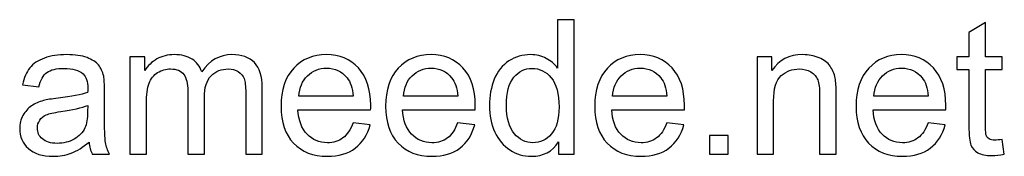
# Model space of a CAD drawing. Header units: millimetres. Extents: x -429 to 420, y -314 to 480.
# Tile 64 of 143: x -45 to -1, y -314 to -308. Entities that reach past the tile are written whole.
import ezdxf

# ---------------------------------------------------------------- set-up
doc = ezdxf.new("R2010")
doc.units = ezdxf.units.MM
doc.header["$MEASUREMENT"] = 0
doc.layers.add('Layer 1', color=7, linetype='Continuous')

msp = doc.modelspace()

# ---------------------------------------------------------------- linework, layer by layer
at = {"layer": 'Layer 1', "color": 250}
for points, knots in [([(-20.651, -314.1805), (-20.651, -314.1805), (-20.651, -313.6231), (-20.651, -313.6231), (-20.651, -313.6231), (-20.9289, -314.0563), (-21.3382, -314.2736), (-21.8786, -314.2736), (-21.8786, -314.2736), (-22.2286, -314.2736), (-22.5503, -314.1777), (-22.8424, -313.9844), (-22.8424, -313.9844), (-23.1359, -313.7924), (-23.3631, -313.5229), (-23.5254, -313.1786), (-23.5254, -313.1786), (-23.6863, -312.8329), (-23.7667, -312.4364), (-23.7667, -311.9876), (-23.7667, -311.9876), (-23.7667, -311.5502), (-23.6933, -311.1537), (-23.548, -310.7966), (-23.548, -310.7966), (-23.4012, -310.441), (-23.1825, -310.1673), (-22.8904, -309.9782), (-22.8904, -309.9782), (-22.5997, -309.7877), (-22.2723, -309.6931), (-21.9125, -309.6931), (-21.9125, -309.6931), (-21.6472, -309.6931), (-21.4115, -309.7496), (-21.2055, -309.8611), (-21.2055, -309.8611), (-20.9995, -309.9726), (-20.8316, -310.1193), (-20.7018, -310.2985), (-20.7018, -310.2985), (-20.7018, -310.2985), (-20.7018, -308.1183), (-20.7018, -308.1183), (-20.7018, -308.1183), (-20.7018, -308.1183), (-19.9567, -308.1183), (-19.9567, -308.1183), (-19.9567, -308.1183), (-19.9567, -308.1183), (-19.9567, -314.1805), (-19.9567, -314.1805), (-19.9567, -314.1805), (-19.9567, -314.1805), (-20.651, -314.1805), (-20.651, -314.1805)], [0, 0, 0, 0, 0.0666667, 0.0666667, 0.0666667, 0.0666667, 0.1333333, 0.1333333, 0.1333333, 0.1333333, 0.2, 0.2, 0.2, 0.2, 0.2666667, 0.2666667, 0.2666667, 0.2666667, 0.3333333, 0.3333333, 0.3333333, 0.3333333, 0.4, 0.4, 0.4, 0.4, 0.4666667, 0.4666667, 0.4666667, 0.4666667, 0.5333333, 0.5333333, 0.5333333, 0.5333333, 0.6, 0.6, 0.6, 0.6, 0.6666667, 0.6666667, 0.6666667, 0.6666667, 0.7333333, 0.7333333, 0.7333333, 0.7333333, 0.8, 0.8, 0.8, 0.8, 0.8666667, 0.8666667, 0.8666667, 0.8666667, 1, 1, 1, 1]), ([(-0.6823, -313.5159), (-0.6823, -313.5159), (-0.5807, -314.1734), (-0.5807, -314.1734), (-0.5807, -314.1734), (-0.7895, -314.2172), (-0.9772, -314.2398), (-1.1409, -314.2398), (-1.1409, -314.2398), (-1.4104, -314.2398), (-1.6192, -314.1974), (-1.7688, -314.1114), (-1.7688, -314.1114), (-1.917, -314.0253), (-2.0214, -313.9138), (-2.0821, -313.7741), (-2.0821, -313.7741), (-2.1428, -313.6344), (-2.1724, -313.3409), (-2.1724, -312.8936), (-2.1724, -312.8936), (-2.1724, -312.8936), (-2.1724, -310.362), (-2.1724, -310.362), (-2.1724, -310.362), (-2.1724, -310.362), (-2.7227, -310.362), (-2.7227, -310.362), (-2.7227, -310.362), (-2.7227, -310.362), (-2.7227, -309.7863), (-2.7227, -309.7863), (-2.7227, -309.7863), (-2.7227, -309.7863), (-2.1724, -309.7863), (-2.1724, -309.7863), (-2.1724, -309.7863), (-2.1724, -309.7863), (-2.1724, -308.6997), (-2.1724, -308.6997), (-2.1724, -308.6997), (-2.1724, -308.6997), (-1.4273, -308.2524), (-1.4273, -308.2524), (-1.4273, -308.2524), (-1.4273, -308.2524), (-1.4273, -309.7863), (-1.4273, -309.7863), (-1.4273, -309.7863), (-1.4273, -309.7863), (-0.6823, -309.7863), (-0.6823, -309.7863), (-0.6823, -309.7863), (-0.6823, -309.7863), (-0.6823, -310.362), (-0.6823, -310.362), (-0.6823, -310.362), (-0.6823, -310.362), (-1.4273, -310.362), (-1.4273, -310.362), (-1.4273, -310.362), (-1.4273, -310.362), (-1.4273, -312.9359), (-1.4273, -312.9359), (-1.4273, -312.9359), (-1.4273, -313.149), (-1.4146, -313.2859), (-1.3878, -313.3465), (-1.3878, -313.3465), (-1.3624, -313.4072), (-1.3201, -313.4552), (-1.2608, -313.4919), (-1.2608, -313.4919), (-1.2015, -313.5272), (-1.1169, -313.5455), (-1.0068, -313.5455), (-1.0068, -313.5455), (-0.925, -313.5455), (-0.8163, -313.5356), (-0.6823, -313.5159)], [0, 0, 0, 0, 0.047619, 0.047619, 0.047619, 0.047619, 0.0952381, 0.0952381, 0.0952381, 0.0952381, 0.1428571, 0.1428571, 0.1428571, 0.1428571, 0.1904762, 0.1904762, 0.1904762, 0.1904762, 0.2380952, 0.2380952, 0.2380952, 0.2380952, 0.2857143, 0.2857143, 0.2857143, 0.2857143, 0.3333333, 0.3333333, 0.3333333, 0.3333333, 0.3809524, 0.3809524, 0.3809524, 0.3809524, 0.4285714, 0.4285714, 0.4285714, 0.4285714, 0.4761905, 0.4761905, 0.4761905, 0.4761905, 0.5238095, 0.5238095, 0.5238095, 0.5238095, 0.5714286, 0.5714286, 0.5714286, 0.5714286, 0.6190476, 0.6190476, 0.6190476, 0.6190476, 0.6666667, 0.6666667, 0.6666667, 0.6666667, 0.7142857, 0.7142857, 0.7142857, 0.7142857, 0.7619048, 0.7619048, 0.7619048, 0.7619048, 0.8095238, 0.8095238, 0.8095238, 0.8095238, 0.8571429, 0.8571429, 0.8571429, 0.8571429, 0.9047619, 0.9047619, 0.9047619, 0.9047619, 1, 1, 1, 1]), ([(-41.7966, -313.6302), (-42.0732, -313.8658), (-42.3399, -314.0309), (-42.5953, -314.1283), (-42.5953, -314.1283), (-42.8507, -314.2257), (-43.1244, -314.2736), (-43.418, -314.2736), (-43.418, -314.2736), (-43.9006, -314.2736), (-44.2717, -314.1565), (-44.5313, -313.9209), (-44.5313, -313.9209), (-44.791, -313.6866), (-44.9208, -313.386), (-44.9208, -313.0206), (-44.9208, -313.0206), (-44.9208, -312.8061), (-44.8714, -312.6099), (-44.774, -312.4321), (-44.774, -312.4321), (-44.6753, -312.2543), (-44.5469, -312.1132), (-44.3888, -312.006), (-44.3888, -312.006), (-44.2294, -311.8987), (-44.0516, -311.8169), (-43.8526, -311.7618), (-43.8526, -311.7618), (-43.7058, -311.7237), (-43.4843, -311.6871), (-43.1894, -311.6504), (-43.1894, -311.6504), (-42.5882, -311.5798), (-42.1437, -311.4937), (-41.8601, -311.395), (-41.8601, -311.395), (-41.8573, -311.2934), (-41.8559, -311.2284), (-41.8559, -311.2016), (-41.8559, -311.2016), (-41.8559, -310.8997), (-41.9264, -310.6866), (-42.0675, -310.5624), (-42.0675, -310.5624), (-42.258, -310.3945), (-42.5417, -310.3112), (-42.917, -310.3112), (-42.917, -310.3112), (-43.2684, -310.3112), (-43.528, -310.3733), (-43.6945, -310.4961), (-43.6945, -310.4961), (-43.8625, -310.6188), (-43.9852, -310.8362), (-44.0657, -311.1494), (-44.0657, -311.1494), (-44.0657, -311.1494), (-44.7938, -311.0478), (-44.7938, -311.0478), (-44.7938, -311.0478), (-44.7275, -310.736), (-44.6188, -310.4834), (-44.4664, -310.2915), (-44.4664, -310.2915), (-44.314, -310.0996), (-44.0939, -309.9528), (-43.806, -309.8484), (-43.806, -309.8484), (-43.5196, -309.7454), (-43.1851, -309.6931), (-42.8069, -309.6931), (-42.8069, -309.6931), (-42.4316, -309.6931), (-42.1254, -309.7369), (-41.8897, -309.8258), (-41.8897, -309.8258), (-41.6555, -309.9147), (-41.4819, -310.0248), (-41.3718, -310.1588), (-41.3718, -310.1588), (-41.2618, -310.2929), (-41.1842, -310.4622), (-41.139, -310.6668), (-41.139, -310.6668), (-41.115, -310.7938), (-41.1023, -311.0224), (-41.1023, -311.3512), (-41.1023, -311.3512), (-41.1023, -311.3512), (-41.1023, -312.339), (-41.1023, -312.339), (-41.1023, -312.339), (-41.1023, -313.029), (-41.0868, -313.4651), (-41.0558, -313.6499), (-41.0558, -313.6499), (-41.0261, -313.8348), (-40.964, -314.0112), (-40.8737, -314.1805), (-40.8737, -314.1805), (-40.8737, -314.1805), (-41.6527, -314.1805), (-41.6527, -314.1805), (-41.6527, -314.1805), (-41.7274, -314.0239), (-41.7754, -313.8404), (-41.7966, -313.6302)], [0, 0, 0, 0, 0.0357143, 0.0357143, 0.0357143, 0.0357143, 0.0714286, 0.0714286, 0.0714286, 0.0714286, 0.1071429, 0.1071429, 0.1071429, 0.1071429, 0.1428571, 0.1428571, 0.1428571, 0.1428571, 0.1785714, 0.1785714, 0.1785714, 0.1785714, 0.2142857, 0.2142857, 0.2142857, 0.2142857, 0.25, 0.25, 0.25, 0.25, 0.2857143, 0.2857143, 0.2857143, 0.2857143, 0.3214286, 0.3214286, 0.3214286, 0.3214286, 0.3571429, 0.3571429, 0.3571429, 0.3571429, 0.3928571, 0.3928571, 0.3928571, 0.3928571, 0.4285714, 0.4285714, 0.4285714, 0.4285714, 0.4642857, 0.4642857, 0.4642857, 0.4642857, 0.5, 0.5, 0.5, 0.5, 0.5357143, 0.5357143, 0.5357143, 0.5357143, 0.5714286, 0.5714286, 0.5714286, 0.5714286, 0.6071429, 0.6071429, 0.6071429, 0.6071429, 0.6428571, 0.6428571, 0.6428571, 0.6428571, 0.6785714, 0.6785714, 0.6785714, 0.6785714, 0.7142857, 0.7142857, 0.7142857, 0.7142857, 0.75, 0.75, 0.75, 0.75, 0.7857143, 0.7857143, 0.7857143, 0.7857143, 0.8214286, 0.8214286, 0.8214286, 0.8214286, 0.8571429, 0.8571429, 0.8571429, 0.8571429, 0.8928571, 0.8928571, 0.8928571, 0.8928571, 0.9285714, 0.9285714, 0.9285714, 0.9285714, 1, 1, 1, 1]), ([(-39.9579, -314.1805), (-39.9579, -314.1805), (-39.9579, -309.7863), (-39.9579, -309.7863), (-39.9579, -309.7863), (-39.9579, -309.7863), (-39.289, -309.7863), (-39.289, -309.7863), (-39.289, -309.7863), (-39.289, -309.7863), (-39.289, -310.4072), (-39.289, -310.4072), (-39.289, -310.4072), (-39.1522, -310.1927), (-38.9687, -310.0191), (-38.7401, -309.8893), (-38.7401, -309.8893), (-38.5115, -309.7581), (-38.2519, -309.6931), (-37.9598, -309.6931), (-37.9598, -309.6931), (-37.6352, -309.6931), (-37.3685, -309.7609), (-37.1611, -309.8949), (-37.1611, -309.8949), (-36.9536, -310.0304), (-36.8069, -310.2181), (-36.7222, -310.4608), (-36.7222, -310.4608), (-36.3723, -309.9486), (-35.9193, -309.6931), (-35.3605, -309.6931), (-35.3605, -309.6931), (-34.923, -309.6931), (-34.5858, -309.8131), (-34.3515, -310.0544), (-34.3515, -310.0544), (-34.1159, -310.2957), (-33.9973, -310.6668), (-33.9973, -311.1678), (-33.9973, -311.1678), (-33.9973, -311.1678), (-33.9973, -314.1805), (-33.9973, -314.1805), (-33.9973, -314.1805), (-33.9973, -314.1805), (-34.7424, -314.1805), (-34.7424, -314.1805), (-34.7424, -314.1805), (-34.7424, -314.1805), (-34.7424, -311.4147), (-34.7424, -311.4147), (-34.7424, -311.4147), (-34.7424, -311.1184), (-34.7678, -310.9039), (-34.8158, -310.7727), (-34.8158, -310.7727), (-34.8638, -310.6414), (-34.9513, -310.537), (-35.0797, -310.4566), (-35.0797, -310.4566), (-35.2067, -310.3761), (-35.3562, -310.3366), (-35.527, -310.3366), (-35.527, -310.3366), (-35.8374, -310.3366), (-36.0943, -310.4396), (-36.2989, -310.6442), (-36.2989, -310.6442), (-36.5035, -310.8503), (-36.6051, -311.1791), (-36.6051, -311.6306), (-36.6051, -311.6306), (-36.6051, -311.6306), (-36.6051, -314.1805), (-36.6051, -314.1805), (-36.6051, -314.1805), (-36.6051, -314.1805), (-37.3502, -314.1805), (-37.3502, -314.1805), (-37.3502, -314.1805), (-37.3502, -314.1805), (-37.3502, -311.3286), (-37.3502, -311.3286), (-37.3502, -311.3286), (-37.3502, -310.9984), (-37.4108, -310.7501), (-37.5322, -310.585), (-37.5322, -310.585), (-37.6535, -310.4199), (-37.8525, -310.3366), (-38.1277, -310.3366), (-38.1277, -310.3366), (-38.3365, -310.3366), (-38.5298, -310.3917), (-38.7076, -310.5017), (-38.7076, -310.5017), (-38.8854, -310.6118), (-39.0139, -310.7727), (-39.0943, -310.9857), (-39.0943, -310.9857), (-39.1733, -311.1974), (-39.2128, -311.5036), (-39.2128, -311.903), (-39.2128, -311.903), (-39.2128, -311.903), (-39.2128, -314.1805), (-39.2128, -314.1805), (-39.2128, -314.1805), (-39.2128, -314.1805), (-39.9579, -314.1805), (-39.9579, -314.1805)], [0, 0, 0, 0, 0.0344828, 0.0344828, 0.0344828, 0.0344828, 0.0689655, 0.0689655, 0.0689655, 0.0689655, 0.1034483, 0.1034483, 0.1034483, 0.1034483, 0.137931, 0.137931, 0.137931, 0.137931, 0.1724138, 0.1724138, 0.1724138, 0.1724138, 0.2068966, 0.2068966, 0.2068966, 0.2068966, 0.2413793, 0.2413793, 0.2413793, 0.2413793, 0.2758621, 0.2758621, 0.2758621, 0.2758621, 0.3103448, 0.3103448, 0.3103448, 0.3103448, 0.3448276, 0.3448276, 0.3448276, 0.3448276, 0.3793103, 0.3793103, 0.3793103, 0.3793103, 0.4137931, 0.4137931, 0.4137931, 0.4137931, 0.4482759, 0.4482759, 0.4482759, 0.4482759, 0.4827586, 0.4827586, 0.4827586, 0.4827586, 0.5172414, 0.5172414, 0.5172414, 0.5172414, 0.5517241, 0.5517241, 0.5517241, 0.5517241, 0.5862069, 0.5862069, 0.5862069, 0.5862069, 0.6206897, 0.6206897, 0.6206897, 0.6206897, 0.6551724, 0.6551724, 0.6551724, 0.6551724, 0.6896552, 0.6896552, 0.6896552, 0.6896552, 0.7241379, 0.7241379, 0.7241379, 0.7241379, 0.7586207, 0.7586207, 0.7586207, 0.7586207, 0.7931034, 0.7931034, 0.7931034, 0.7931034, 0.8275862, 0.8275862, 0.8275862, 0.8275862, 0.862069, 0.862069, 0.862069, 0.862069, 0.8965517, 0.8965517, 0.8965517, 0.8965517, 0.9310345, 0.9310345, 0.9310345, 0.9310345, 1, 1, 1, 1]), ([(-29.9079, -312.7581), (-29.9079, -312.7581), (-29.1374, -312.8597), (-29.1374, -312.8597), (-29.1374, -312.8597), (-29.2574, -313.307), (-29.4817, -313.6556), (-29.8091, -313.9025), (-29.8091, -313.9025), (-30.1365, -314.1495), (-30.5542, -314.2736), (-31.0636, -314.2736), (-31.0636, -314.2736), (-31.7042, -314.2736), (-32.2122, -314.0761), (-32.5876, -313.681), (-32.5876, -313.681), (-32.963, -313.2873), (-33.1506, -312.7327), (-33.1506, -312.0201), (-33.1506, -312.0201), (-33.1506, -311.2835), (-32.9615, -310.7106), (-32.582, -310.3042), (-32.582, -310.3042), (-32.2024, -309.8963), (-31.7099, -309.6931), (-31.1045, -309.6931), (-31.1045, -309.6931), (-30.5189, -309.6931), (-30.0405, -309.8921), (-29.6694, -310.2915), (-29.6694, -310.2915), (-29.2983, -310.6908), (-29.112, -311.2524), (-29.112, -311.9763), (-29.112, -311.9763), (-29.112, -312.0201), (-29.1134, -312.0864), (-29.1162, -312.1739), (-29.1162, -312.1739), (-29.1162, -312.1739), (-32.3886, -312.1739), (-32.3886, -312.1739), (-32.3886, -312.1739), (-32.3604, -312.6551), (-32.2249, -313.0248), (-31.9794, -313.2802), (-31.9794, -313.2802), (-31.7353, -313.5356), (-31.4291, -313.664), (-31.0636, -313.664), (-31.0636, -313.664), (-30.7912, -313.664), (-30.5584, -313.5921), (-30.3665, -313.4481), (-30.3665, -313.4481), (-30.1732, -313.3042), (-30.0208, -313.0742), (-29.9079, -312.7581)], [0, 0, 0, 0, 0.0625, 0.0625, 0.0625, 0.0625, 0.125, 0.125, 0.125, 0.125, 0.1875, 0.1875, 0.1875, 0.1875, 0.25, 0.25, 0.25, 0.25, 0.3125, 0.3125, 0.3125, 0.3125, 0.375, 0.375, 0.375, 0.375, 0.4375, 0.4375, 0.4375, 0.4375, 0.5, 0.5, 0.5, 0.5, 0.5625, 0.5625, 0.5625, 0.5625, 0.625, 0.625, 0.625, 0.625, 0.6875, 0.6875, 0.6875, 0.6875, 0.75, 0.75, 0.75, 0.75, 0.8125, 0.8125, 0.8125, 0.8125, 0.875, 0.875, 0.875, 0.875, 1, 1, 1, 1]), ([(-25.199, -312.7581), (-25.199, -312.7581), (-24.4285, -312.8597), (-24.4285, -312.8597), (-24.4285, -312.8597), (-24.5485, -313.307), (-24.7728, -313.6556), (-25.1002, -313.9025), (-25.1002, -313.9025), (-25.4276, -314.1495), (-25.8453, -314.2736), (-26.3547, -314.2736), (-26.3547, -314.2736), (-26.9953, -314.2736), (-27.5033, -314.0761), (-27.8787, -313.681), (-27.8787, -313.681), (-28.2541, -313.2873), (-28.4417, -312.7327), (-28.4417, -312.0201), (-28.4417, -312.0201), (-28.4417, -311.2835), (-28.2526, -310.7106), (-27.8731, -310.3042), (-27.8731, -310.3042), (-27.4935, -309.8963), (-27.001, -309.6931), (-26.3956, -309.6931), (-26.3956, -309.6931), (-25.81, -309.6931), (-25.3316, -309.8921), (-24.9605, -310.2915), (-24.9605, -310.2915), (-24.5894, -310.6908), (-24.4031, -311.2524), (-24.4031, -311.9763), (-24.4031, -311.9763), (-24.4031, -312.0201), (-24.4045, -312.0864), (-24.4073, -312.1739), (-24.4073, -312.1739), (-24.4073, -312.1739), (-27.6797, -312.1739), (-27.6797, -312.1739), (-27.6797, -312.1739), (-27.6515, -312.6551), (-27.516, -313.0248), (-27.2705, -313.2802), (-27.2705, -313.2802), (-27.0264, -313.5356), (-26.7202, -313.664), (-26.3547, -313.664), (-26.3547, -313.664), (-26.0823, -313.664), (-25.8495, -313.5921), (-25.6576, -313.4481), (-25.6576, -313.4481), (-25.4643, -313.3042), (-25.3119, -313.0742), (-25.199, -312.7581)], [0, 0, 0, 0, 0.0625, 0.0625, 0.0625, 0.0625, 0.125, 0.125, 0.125, 0.125, 0.1875, 0.1875, 0.1875, 0.1875, 0.25, 0.25, 0.25, 0.25, 0.3125, 0.3125, 0.3125, 0.3125, 0.375, 0.375, 0.375, 0.375, 0.4375, 0.4375, 0.4375, 0.4375, 0.5, 0.5, 0.5, 0.5, 0.5625, 0.5625, 0.5625, 0.5625, 0.625, 0.625, 0.625, 0.625, 0.6875, 0.6875, 0.6875, 0.6875, 0.75, 0.75, 0.75, 0.75, 0.8125, 0.8125, 0.8125, 0.8125, 0.875, 0.875, 0.875, 0.875, 1, 1, 1, 1]), ([(-15.7812, -312.7581), (-15.7812, -312.7581), (-15.0107, -312.8597), (-15.0107, -312.8597), (-15.0107, -312.8597), (-15.1307, -313.307), (-15.355, -313.6556), (-15.6824, -313.9025), (-15.6824, -313.9025), (-16.0098, -314.1495), (-16.4275, -314.2736), (-16.9369, -314.2736), (-16.9369, -314.2736), (-17.5775, -314.2736), (-18.0855, -314.0761), (-18.4609, -313.681), (-18.4609, -313.681), (-18.8363, -313.2873), (-19.0239, -312.7327), (-19.0239, -312.0201), (-19.0239, -312.0201), (-19.0239, -311.2835), (-18.8348, -310.7106), (-18.4553, -310.3042), (-18.4553, -310.3042), (-18.0757, -309.8963), (-17.5832, -309.6931), (-16.9778, -309.6931), (-16.9778, -309.6931), (-16.3922, -309.6931), (-15.9138, -309.8921), (-15.5427, -310.2915), (-15.5427, -310.2915), (-15.1716, -310.6908), (-14.9853, -311.2524), (-14.9853, -311.9763), (-14.9853, -311.9763), (-14.9853, -312.0201), (-14.9867, -312.0864), (-14.9895, -312.1739), (-14.9895, -312.1739), (-14.9895, -312.1739), (-18.2619, -312.1739), (-18.2619, -312.1739), (-18.2619, -312.1739), (-18.2337, -312.6551), (-18.0982, -313.0248), (-17.8527, -313.2802), (-17.8527, -313.2802), (-17.6086, -313.5356), (-17.3024, -313.664), (-16.9369, -313.664), (-16.9369, -313.664), (-16.6645, -313.664), (-16.4317, -313.5921), (-16.2398, -313.4481), (-16.2398, -313.4481), (-16.0465, -313.3042), (-15.8941, -313.0742), (-15.7812, -312.7581)], [0, 0, 0, 0, 0.0625, 0.0625, 0.0625, 0.0625, 0.125, 0.125, 0.125, 0.125, 0.1875, 0.1875, 0.1875, 0.1875, 0.25, 0.25, 0.25, 0.25, 0.3125, 0.3125, 0.3125, 0.3125, 0.375, 0.375, 0.375, 0.375, 0.4375, 0.4375, 0.4375, 0.4375, 0.5, 0.5, 0.5, 0.5, 0.5625, 0.5625, 0.5625, 0.5625, 0.625, 0.625, 0.625, 0.625, 0.6875, 0.6875, 0.6875, 0.6875, 0.75, 0.75, 0.75, 0.75, 0.8125, 0.8125, 0.8125, 0.8125, 0.875, 0.875, 0.875, 0.875, 1, 1, 1, 1]), ([(-11.7172, -314.1805), (-11.7172, -314.1805), (-11.7172, -309.7863), (-11.7172, -309.7863), (-11.7172, -309.7863), (-11.7172, -309.7863), (-11.0483, -309.7863), (-11.0483, -309.7863), (-11.0483, -309.7863), (-11.0483, -309.7863), (-11.0483, -310.41), (-11.0483, -310.41), (-11.0483, -310.41), (-10.7266, -309.9316), (-10.2609, -309.6931), (-9.6527, -309.6931), (-9.6527, -309.6931), (-9.3874, -309.6931), (-9.1447, -309.7411), (-8.9232, -309.8357), (-8.9232, -309.8357), (-8.7016, -309.9302), (-8.5351, -310.0558), (-8.4251, -310.2096), (-8.4251, -310.2096), (-8.315, -310.3634), (-8.2374, -310.5469), (-8.1936, -310.7585), (-8.1936, -310.7585), (-8.1668, -310.8968), (-8.1527, -311.1381), (-8.1527, -311.4824), (-8.1527, -311.4824), (-8.1527, -311.4824), (-8.1527, -314.1805), (-8.1527, -314.1805), (-8.1527, -314.1805), (-8.1527, -314.1805), (-8.8978, -314.1805), (-8.8978, -314.1805), (-8.8978, -314.1805), (-8.8978, -314.1805), (-8.8978, -311.5107), (-8.8978, -311.5107), (-8.8978, -311.5107), (-8.8978, -311.2073), (-8.926, -310.9801), (-8.9839, -310.8305), (-8.9839, -310.8305), (-9.0417, -310.6809), (-9.1447, -310.561), (-9.2915, -310.4707), (-9.2915, -310.4707), (-9.4382, -310.3818), (-9.6118, -310.3366), (-9.8094, -310.3366), (-9.8094, -310.3366), (-10.1255, -310.3366), (-10.3978, -310.4368), (-10.6278, -310.6386), (-10.6278, -310.6386), (-10.8578, -310.839), (-10.9721, -311.2214), (-10.9721, -311.783), (-10.9721, -311.783), (-10.9721, -311.783), (-10.9721, -314.1805), (-10.9721, -314.1805), (-10.9721, -314.1805), (-10.9721, -314.1805), (-11.7172, -314.1805), (-11.7172, -314.1805)], [0, 0, 0, 0, 0.0526316, 0.0526316, 0.0526316, 0.0526316, 0.1052632, 0.1052632, 0.1052632, 0.1052632, 0.1578947, 0.1578947, 0.1578947, 0.1578947, 0.2105263, 0.2105263, 0.2105263, 0.2105263, 0.2631579, 0.2631579, 0.2631579, 0.2631579, 0.3157895, 0.3157895, 0.3157895, 0.3157895, 0.3684211, 0.3684211, 0.3684211, 0.3684211, 0.4210526, 0.4210526, 0.4210526, 0.4210526, 0.4736842, 0.4736842, 0.4736842, 0.4736842, 0.5263158, 0.5263158, 0.5263158, 0.5263158, 0.5789474, 0.5789474, 0.5789474, 0.5789474, 0.6315789, 0.6315789, 0.6315789, 0.6315789, 0.6842105, 0.6842105, 0.6842105, 0.6842105, 0.7368421, 0.7368421, 0.7368421, 0.7368421, 0.7894737, 0.7894737, 0.7894737, 0.7894737, 0.8421053, 0.8421053, 0.8421053, 0.8421053, 0.8947368, 0.8947368, 0.8947368, 0.8947368, 1, 1, 1, 1]), ([(-4.0111, -312.7581), (-4.0111, -312.7581), (-3.2406, -312.8597), (-3.2406, -312.8597), (-3.2406, -312.8597), (-3.3606, -313.307), (-3.5849, -313.6556), (-3.9123, -313.9025), (-3.9123, -313.9025), (-4.2397, -314.1495), (-4.6574, -314.2736), (-5.1668, -314.2736), (-5.1668, -314.2736), (-5.8074, -314.2736), (-6.3154, -314.0761), (-6.6908, -313.681), (-6.6908, -313.681), (-7.0662, -313.2873), (-7.2538, -312.7327), (-7.2538, -312.0201), (-7.2538, -312.0201), (-7.2538, -311.2835), (-7.0647, -310.7106), (-6.6852, -310.3042), (-6.6852, -310.3042), (-6.3056, -309.8963), (-5.8131, -309.6931), (-5.2077, -309.6931), (-5.2077, -309.6931), (-4.6221, -309.6931), (-4.1437, -309.8921), (-3.7726, -310.2915), (-3.7726, -310.2915), (-3.4015, -310.6908), (-3.2152, -311.2524), (-3.2152, -311.9763), (-3.2152, -311.9763), (-3.2152, -312.0201), (-3.2166, -312.0864), (-3.2194, -312.1739), (-3.2194, -312.1739), (-3.2194, -312.1739), (-6.4918, -312.1739), (-6.4918, -312.1739), (-6.4918, -312.1739), (-6.4636, -312.6551), (-6.3281, -313.0248), (-6.0826, -313.2802), (-6.0826, -313.2802), (-5.8385, -313.5356), (-5.5323, -313.664), (-5.1668, -313.664), (-5.1668, -313.664), (-4.8944, -313.664), (-4.6616, -313.5921), (-4.4697, -313.4481), (-4.4697, -313.4481), (-4.2764, -313.3042), (-4.124, -313.0742), (-4.0111, -312.7581)], [0, 0, 0, 0, 0.0625, 0.0625, 0.0625, 0.0625, 0.125, 0.125, 0.125, 0.125, 0.1875, 0.1875, 0.1875, 0.1875, 0.25, 0.25, 0.25, 0.25, 0.3125, 0.3125, 0.3125, 0.3125, 0.375, 0.375, 0.375, 0.375, 0.4375, 0.4375, 0.4375, 0.4375, 0.5, 0.5, 0.5, 0.5, 0.5625, 0.5625, 0.5625, 0.5625, 0.625, 0.625, 0.625, 0.625, 0.6875, 0.6875, 0.6875, 0.6875, 0.75, 0.75, 0.75, 0.75, 0.8125, 0.8125, 0.8125, 0.8125, 0.875, 0.875, 0.875, 0.875, 1, 1, 1, 1]), ([(-32.3463, -311.5643), (-32.3463, -311.5643), (-29.8994, -311.5643), (-29.8994, -311.5643), (-29.8994, -311.5643), (-29.9319, -311.1946), (-30.0264, -310.918), (-30.1802, -310.7331), (-30.1802, -310.7331), (-30.4159, -310.4467), (-30.7235, -310.3028), (-31.1003, -310.3028), (-31.1003, -310.3028), (-31.4418, -310.3028), (-31.7282, -310.4171), (-31.9611, -310.6457), (-31.9611, -310.6457), (-32.1925, -310.8743), (-32.3209, -311.1805), (-32.3463, -311.5643)], [0, 0, 0, 0, 0.1666667, 0.1666667, 0.1666667, 0.1666667, 0.3333333, 0.3333333, 0.3333333, 0.3333333, 0.5, 0.5, 0.5, 0.5, 0.6666667, 0.6666667, 0.6666667, 0.6666667, 1, 1, 1, 1]), ([(-27.6374, -311.5643), (-27.6374, -311.5643), (-25.1905, -311.5643), (-25.1905, -311.5643), (-25.1905, -311.5643), (-25.223, -311.1946), (-25.3175, -310.918), (-25.4713, -310.7331), (-25.4713, -310.7331), (-25.707, -310.4467), (-26.0146, -310.3028), (-26.3914, -310.3028), (-26.3914, -310.3028), (-26.7329, -310.3028), (-27.0193, -310.4171), (-27.2522, -310.6457), (-27.2522, -310.6457), (-27.4836, -310.8743), (-27.612, -311.1805), (-27.6374, -311.5643)], [0, 0, 0, 0, 0.1666667, 0.1666667, 0.1666667, 0.1666667, 0.3333333, 0.3333333, 0.3333333, 0.3333333, 0.5, 0.5, 0.5, 0.5, 0.6666667, 0.6666667, 0.6666667, 0.6666667, 1, 1, 1, 1]), ([(-23.0047, -311.989), (-23.0047, -312.5507), (-22.8862, -312.9698), (-22.6477, -313.2478), (-22.6477, -313.2478), (-22.4106, -313.5257), (-22.1298, -313.664), (-21.8067, -313.664), (-21.8067, -313.664), (-21.4807, -313.664), (-21.2041, -313.5314), (-20.9755, -313.2661), (-20.9755, -313.2661), (-20.7483, -313.0008), (-20.634, -312.5958), (-20.634, -312.0511), (-20.634, -312.0511), (-20.634, -311.4528), (-20.7497, -311.0125), (-20.9826, -310.7317), (-20.9826, -310.7317), (-21.214, -310.4509), (-21.5004, -310.3112), (-21.8405, -310.3112), (-21.8405, -310.3112), (-22.1721, -310.3112), (-22.4487, -310.4453), (-22.6717, -310.7148), (-22.6717, -310.7148), (-22.8932, -310.9843), (-23.0047, -311.4091), (-23.0047, -311.989)], [0, 0, 0, 0, 0.1111111, 0.1111111, 0.1111111, 0.1111111, 0.2222222, 0.2222222, 0.2222222, 0.2222222, 0.3333333, 0.3333333, 0.3333333, 0.3333333, 0.4444444, 0.4444444, 0.4444444, 0.4444444, 0.5555556, 0.5555556, 0.5555556, 0.5555556, 0.6666667, 0.6666667, 0.6666667, 0.6666667, 0.7777778, 0.7777778, 0.7777778, 0.7777778, 1, 1, 1, 1]), ([(-18.2196, -311.5643), (-18.2196, -311.5643), (-15.7727, -311.5643), (-15.7727, -311.5643), (-15.7727, -311.5643), (-15.8052, -311.1946), (-15.8997, -310.918), (-16.0535, -310.7331), (-16.0535, -310.7331), (-16.2892, -310.4467), (-16.5968, -310.3028), (-16.9736, -310.3028), (-16.9736, -310.3028), (-17.3151, -310.3028), (-17.6015, -310.4171), (-17.8344, -310.6457), (-17.8344, -310.6457), (-18.0658, -310.8743), (-18.1942, -311.1805), (-18.2196, -311.5643)], [0, 0, 0, 0, 0.1666667, 0.1666667, 0.1666667, 0.1666667, 0.3333333, 0.3333333, 0.3333333, 0.3333333, 0.5, 0.5, 0.5, 0.5, 0.6666667, 0.6666667, 0.6666667, 0.6666667, 1, 1, 1, 1]), ([(-6.4495, -311.5643), (-6.4495, -311.5643), (-4.0026, -311.5643), (-4.0026, -311.5643), (-4.0026, -311.5643), (-4.0351, -311.1946), (-4.1296, -310.918), (-4.2834, -310.7331), (-4.2834, -310.7331), (-4.5191, -310.4467), (-4.8267, -310.3028), (-5.2035, -310.3028), (-5.2035, -310.3028), (-5.545, -310.3028), (-5.8314, -310.4171), (-6.0643, -310.6457), (-6.0643, -310.6457), (-6.2957, -310.8743), (-6.4241, -311.1805), (-6.4495, -311.5643)], [0, 0, 0, 0, 0.1666667, 0.1666667, 0.1666667, 0.1666667, 0.3333333, 0.3333333, 0.3333333, 0.3333333, 0.5, 0.5, 0.5, 0.5, 0.6666667, 0.6666667, 0.6666667, 0.6666667, 1, 1, 1, 1]), ([(-41.8559, -311.9792), (-42.1268, -312.0892), (-42.5332, -312.1824), (-43.0751, -312.2586), (-43.0751, -312.2586), (-43.3827, -312.3023), (-43.6, -312.3517), (-43.727, -312.4067), (-43.727, -312.4067), (-43.854, -312.4618), (-43.9514, -312.5422), (-44.0205, -312.6466), (-44.0205, -312.6466), (-44.0897, -312.7524), (-44.1249, -312.8696), (-44.1249, -312.9994), (-44.1249, -312.9994), (-44.1249, -313.1955), (-44.0501, -313.3606), (-43.8992, -313.4919), (-43.8992, -313.4919), (-43.7482, -313.6231), (-43.528, -313.6894), (-43.2387, -313.6894), (-43.2387, -313.6894), (-42.9523, -313.6894), (-42.6969, -313.6273), (-42.4725, -313.5018), (-42.4725, -313.5018), (-42.2496, -313.3776), (-42.0845, -313.2068), (-41.98, -312.9909), (-41.98, -312.9909), (-41.8996, -312.823), (-41.8601, -312.5761), (-41.8601, -312.2501), (-41.8601, -312.2501), (-41.8601, -312.2501), (-41.8559, -311.9792), (-41.8559, -311.9792)], [0, 0, 0, 0, 0.0909091, 0.0909091, 0.0909091, 0.0909091, 0.1818182, 0.1818182, 0.1818182, 0.1818182, 0.2727273, 0.2727273, 0.2727273, 0.2727273, 0.3636364, 0.3636364, 0.3636364, 0.3636364, 0.4545455, 0.4545455, 0.4545455, 0.4545455, 0.5454545, 0.5454545, 0.5454545, 0.5454545, 0.6363636, 0.6363636, 0.6363636, 0.6363636, 0.7272727, 0.7272727, 0.7272727, 0.7272727, 0.8181818, 0.8181818, 0.8181818, 0.8181818, 1, 1, 1, 1]), ([(-13.8578, -314.1805), (-13.8578, -314.1805), (-13.8578, -313.3338), (-13.8578, -313.3338), (-13.8578, -313.3338), (-13.8578, -313.3338), (-13.0112, -313.3338), (-13.0112, -313.3338), (-13.0112, -313.3338), (-13.0112, -313.3338), (-13.0112, -314.1805), (-13.0112, -314.1805), (-13.0112, -314.1805), (-13.0112, -314.1805), (-13.8578, -314.1805), (-13.8578, -314.1805)], [0, 0, 0, 0, 0.2, 0.2, 0.2, 0.2, 0.4, 0.4, 0.4, 0.4, 0.6, 0.6, 0.6, 0.6, 1, 1, 1, 1])]:
    msp.add_open_spline(points, degree=3, knots=knots, dxfattribs=at)

doc.saveas('drawing.dxf')
